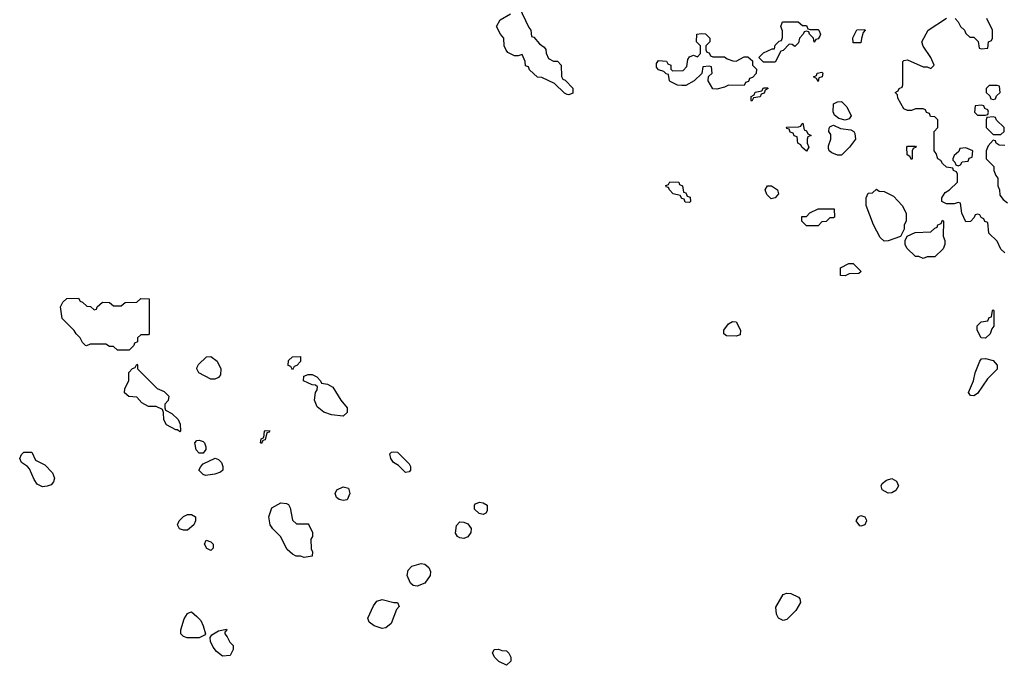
# Model space of a CAD drawing. Header units: inches. Extents: x 2710684 to 2828758, y 857022 to 965663.
# Tile 18 of 256: x 2721928 to 2726987, y 873928 to 877244. Entities that reach past the tile are written whole.
import ezdxf

# ---------------------------------------------------------------- set-up
doc = ezdxf.new("R2010")
doc.units = ezdxf.units.IN
doc.header["$MEASUREMENT"] = 0
doc.layers.add('C7827', color=7, linetype='Continuous')

msp = doc.modelspace()

# ---------------------------------------------------------------- linework, layer by layer
at = {"layer": 'C7827', "color": 4, "elevation": 16}
for points in [[(2724492.7, 877312.7), (2724543.6, 877203.6), (2724554, 877190), (2724558, 877158), (2724570, 877154), (2724599.6, 877119.6), (2724623.6, 877103.6), (2724631.6, 877091.6), (2724632.7, 877072.7), (2724644.7, 877044.7), (2724670, 877032), (2724690.9, 877030.9), (2724710.9, 877010.9), (2724712.7, 876952.7), (2724718, 876938), (2724730, 876934), (2724770, 876892), (2724770, 876866), (2724750, 876858), (2724740.4, 876860.4), (2724727.3, 876867.3), (2724676.4, 876916.4), (2724610, 876948), (2724588.4, 876948.4), (2724547.3, 876987.3), (2724542, 877002), (2724527.3, 877007.3), (2724526, 877030), (2724510, 877066), (2724490, 877058), (2724470, 877058), (2724436.4, 877076.4), (2724427.3, 877087.3), (2724418, 877110), (2724415.3, 877150), (2724398, 877170), (2724378, 877210), (2724396.4, 877243.6), (2724450, 877274)], [(2726990, 876046), (2726970, 876066), (2726950, 876106), (2726907.3, 876147.3), (2726902, 876202), (2726887.3, 876207.3), (2726882, 876222), (2726867.3, 876227.3), (2726862, 876242), (2726850, 876246), (2726838, 876242), (2726832.7, 876227.3), (2726812.7, 876207.3), (2726790, 876206), (2726768, 876250), (2726762, 876302), (2726750, 876306), (2726730, 876298), (2726690, 876298), (2726666, 876310), (2726666, 876330), (2726683.1, 876356.9), (2726706, 876370), (2726746, 876410), (2726746, 876450), (2726742, 876462), (2726726, 876470), (2726722, 876482), (2726690, 876486), (2726670, 876506), (2726660.4, 876520.4), (2726646, 876530), (2726636.4, 876556.4), (2726626, 876570), (2726626, 876670), (2726646, 876690), (2726646, 876730), (2726630, 876746), (2726607.3, 876747.3), (2726602, 876762), (2726587.3, 876767.3), (2726582, 876782), (2726570, 876786), (2726530, 876786), (2726510, 876778), (2726490, 876778), (2726470, 876786), (2726440.4, 876840.4), (2726438, 876858), (2726426, 876870), (2726442, 876878), (2726446, 876890), (2726462, 876898), (2726466, 876910), (2726466, 877030), (2726470, 877034), (2726490, 877038), (2726570, 877002), (2726590, 877002), (2726610, 876994), (2726626, 877010), (2726608.7, 877050), (2726570, 877108), (2726564, 877130), (2726595.3, 877190), (2726690, 877251.3)], [(2726734, 877250), (2726750, 877234), (2726762, 877210), (2726782, 877190), (2726790, 877174), (2726810, 877154), (2726830, 877154), (2726852.7, 877132.7), (2726858, 877098), (2726870, 877094), (2726902, 877098), (2726906, 877130), (2726922, 877138), (2726926, 877150), (2726926, 877190), (2726898, 877250)], [(2726990, 876598), (2726960.4, 876600.4), (2726946, 876610), (2726942, 876622), (2726930, 876626), (2726903.6, 876596.4), (2726894, 876570), (2726894, 876530), (2726934, 876490), (2726934, 876470), (2726943.6, 876443.6), (2726954, 876430), (2726954, 876390), (2726962, 876370), (2726963.6, 876343.6), (2726981, 876321), (2727003.6, 876303.6)]]:
    msp.add_lwpolyline(points, dxfattribs=at)
for points in [[(2725950, 877214), (2725970, 877214), (2725978, 877198), (2725990, 877194), (2726030, 877194), (2726034, 877190), (2726042, 877170), (2726039.6, 877160.4), (2726030, 877146), (2726018, 877142), (2726010, 877128), (2726006, 877150), (2725986, 877170), (2725982, 877182), (2725970, 877186), (2725958, 877182), (2725954, 877170), (2725934, 877150), (2725930, 877126), (2725910, 877106), (2725896.4, 877116.4), (2725882, 877118), (2725850, 877086), (2725838, 877082), (2725810, 877026), (2725750, 877026), (2725726, 877050), (2725750, 877074), (2725794, 877094), (2725806, 877094), (2725810, 877114), (2725830, 877134), (2725842, 877138), (2725847.3, 877152.7), (2725847.3, 877187.3), (2725838, 877210), (2725847.3, 877232.7), (2725927.3, 877232.7)], [(2726210, 877126), (2726208.4, 877151.6), (2726228.7, 877191.3), (2726270, 877194), (2726272, 877190), (2726262, 877178), (2726252.7, 877147.3), (2726250, 877126)], [(2725490, 877054), (2725550, 877054), (2725563.6, 877043.6), (2725592.7, 877032.7), (2725610, 877032), (2725650, 877054), (2725670, 877054), (2725692.7, 877032.7), (2725694, 877010), (2725714, 876990), (2725712.7, 876967.3), (2725692.7, 876947.3), (2725678, 876942), (2725672.7, 876927.3), (2725658, 876922), (2725650, 876906), (2725570, 876908), (2725550, 876898), (2725510, 876888), (2725488.9, 876888.9), (2725466, 876930), (2725467.3, 876952.7), (2725486, 876970), (2725482, 877002), (2725470, 877006), (2725438, 877002), (2725432.7, 876967.3), (2725394, 876930), (2725350, 876906), (2725330, 876906), (2725308.4, 876908.4), (2725270, 876926), (2725266, 876930), (2725262, 876962), (2725250, 876966), (2725238, 876978), (2725210, 876986), (2725200.4, 877000.4), (2725200.4, 877019.6), (2725210, 877034), (2725251.6, 877031.6), (2725258, 877018), (2725274, 877010), (2725274, 876990), (2725282, 876982), (2725336.4, 876983.6), (2725356.4, 877003.6), (2725360.4, 877039.6), (2725370, 877054), (2725390, 877062), (2725410, 877054), (2725426, 877070), (2725426, 877110), (2725406, 877130), (2725408, 877170), (2725430, 877174), (2725451.6, 877171.6), (2725474, 877150), (2725474, 877130), (2725454, 877110), (2725454, 877090), (2725458, 877078), (2725470, 877074), (2725478, 877058)], [(2726030, 876926), (2726022, 876942), (2726006, 876950), (2726022, 876958), (2726026, 876970), (2726050, 876974), (2726054, 876970), (2726052, 876950), (2726034, 876946)], [(2725690, 876826), (2725686, 876830), (2725686, 876850), (2725702, 876858), (2725707.3, 876872.7), (2725742, 876878), (2725750, 876894), (2725770, 876894), (2725774, 876890), (2725758, 876882), (2725752.7, 876867.3), (2725738, 876862), (2725732.7, 876847.3), (2725698, 876842)], [(2726950, 876906), (2726910, 876906), (2726894, 876890), (2726894, 876870), (2726912.7, 876852.7), (2726918, 876838), (2726930, 876834), (2726942, 876838), (2726947.3, 876852.7), (2726966, 876870), (2726962, 876902)], [(2726170, 876728.7), (2726137.2, 876737.2), (2726114, 876754), (2726108.4, 876771.6), (2726108.7, 876811.3), (2726130, 876822), (2726150, 876824.7), (2726177.3, 876797.3), (2726201, 876750), (2726190, 876735.3)], [(2726870, 876806), (2726838, 876802), (2726834, 876770), (2726850, 876754), (2726890, 876754), (2726902, 876758), (2726906, 876770), (2726902, 876782), (2726887.3, 876787.3), (2726882, 876802)], [(2726930, 876746), (2726898, 876742), (2726894, 876730), (2726894, 876690), (2726930, 876654), (2726970, 876654), (2726986, 876670), (2726986, 876690), (2726947.3, 876727.3), (2726942, 876742)], [(2725970, 876568.7), (2725946, 876590), (2725942, 876602), (2725926, 876610), (2725922, 876642), (2725907.3, 876647.3), (2725902, 876662), (2725887.3, 876667.3), (2725882, 876682), (2725870, 876686), (2725867.3, 876692.7), (2725930, 876694), (2725942, 876698), (2725946, 876710), (2725952.7, 876712.7), (2725958, 876678), (2725970, 876674), (2725978, 876658), (2725994, 876650), (2725978, 876642), (2725974, 876630), (2725974, 876610), (2725982, 876590)], [(2726130, 876548), (2726100.2, 876560.2), (2726088, 876570), (2726083.1, 876583.1), (2726083.1, 876596.9), (2726095.3, 876630), (2726095.3, 876655.3), (2726086, 876670), (2726087.3, 876687.3), (2726090, 876694), (2726100.4, 876699.6), (2726110, 876702), (2726146, 876686), (2726198.8, 876678.8), (2726214, 876670), (2726219.6, 876659.6), (2726222, 876630), (2726192, 876590), (2726150, 876548)], [(2726510, 876526), (2726502, 876542), (2726488, 876550), (2726486, 876590), (2726490, 876594), (2726530, 876594), (2726534, 876590), (2726518, 876582), (2726514, 876570), (2726514, 876530)], [(2726790, 876586), (2726758, 876582), (2726752.7, 876567.3), (2726730, 876546), (2726722, 876530), (2726722, 876522), (2726732.7, 876512.7), (2726738, 876498), (2726750, 876494), (2726762, 876498), (2726770, 876514), (2726802, 876518), (2726807.3, 876532.7), (2726822, 876538), (2726826, 876570)], [(2725370, 876306), (2725347.3, 876307.3), (2725342, 876322), (2725330, 876326), (2725322, 876342), (2725286, 876350), (2725266, 876370), (2725262, 876382), (2725250, 876386), (2725248, 876392), (2725262, 876398), (2725268.4, 876411.6), (2725314, 876410), (2725318, 876398), (2725334, 876390), (2725338, 876358), (2725350, 876354), (2725358, 876338), (2725372.7, 876332.7), (2725374, 876310)], [(2725790, 876324), (2725766.8, 876346.8), (2725759, 876370), (2725770, 876391.3), (2725790.7, 876390.7), (2725821, 876370), (2725826, 876350), (2725810, 876329)], [(2726370, 876106), (2726350, 876126), (2726315.3, 876190), (2726278, 876290), (2726278, 876330), (2726287.3, 876352.7), (2726310, 876354), (2726330, 876374), (2726343.6, 876363.6), (2726370, 876362), (2726416.9, 876336.9), (2726462, 876290), (2726482, 876250), (2726482, 876210), (2726472, 876190), (2726472, 876168), (2726454, 876130), (2726390, 876108)], [(2725970, 876186), (2725946, 876210), (2725947.3, 876232.7), (2725970, 876234), (2725988.4, 876251.6), (2726030, 876272), (2726112.7, 876272.7), (2726114, 876230), (2726110, 876226), (2726090, 876226), (2726071.6, 876208.4), (2726050, 876206), (2726030, 876186)], [(2726570, 876018), (2726547.3, 876027.3), (2726530, 876028), (2726486, 876070), (2726478, 876090), (2726478, 876110), (2726487.3, 876132.7), (2726528.4, 876151.6), (2726610, 876154), (2726630, 876174), (2726642, 876178), (2726646, 876190), (2726662, 876198), (2726670, 876214), (2726674, 876210), (2726672.7, 876132.7), (2726682, 876110), (2726682, 876090), (2726672.7, 876067.3), (2726630, 876026), (2726590, 876026)], [(2726170, 875928), (2726146, 875930), (2726146, 875970), (2726188.4, 875991.6), (2726210, 875992), (2726252, 875950), (2726239.6, 875940.4), (2726190, 875938)], [(2722310, 875754), (2722322, 875758), (2722326, 875770), (2722352.7, 875792.7), (2722390, 875792), (2722410, 875774), (2722450, 875774), (2722470, 875792), (2722530, 875794), (2722550, 875812), (2722594, 875810), (2722594, 875630), (2722590, 875626), (2722550, 875626), (2722534, 875610), (2722534, 875590), (2722518, 875582), (2722514, 875570), (2722490, 875546), (2722430, 875546), (2722410, 875566), (2722390, 875566), (2722370, 875578), (2722290, 875578), (2722271.6, 875568.4), (2722266, 875570), (2722250, 875586), (2722238, 875610), (2722218, 875630), (2722208.4, 875648.4), (2722146, 875710), (2722138, 875770), (2722150, 875794), (2722170, 875812), (2722230, 875814), (2722238, 875798), (2722250, 875794), (2722272.7, 875772.7), (2722291.6, 875771.6)], [(2726890, 875608), (2726868, 875610), (2726848, 875650), (2726848.4, 875671.6), (2726868.4, 875691.6), (2726902, 875698), (2726910, 875714), (2726922, 875718), (2726926, 875750), (2726930, 875754), (2726934, 875750), (2726934, 875670), (2726923.6, 875656.4), (2726914, 875630)], [(2725610, 875618), (2725560.4, 875620.4), (2725546, 875630), (2725546, 875650), (2725570, 875682), (2725590, 875694), (2725610, 875692), (2725632, 875650), (2725630, 875626)], [(2722750, 875128), (2722738, 875138), (2722730, 875138), (2722683.1, 875163.1), (2722668.9, 875188.9), (2722667.3, 875227.3), (2722662, 875242), (2722630, 875258), (2722590, 875258), (2722556.4, 875276.4), (2722530, 875306), (2722488.4, 875308.4), (2722467.3, 875327.3), (2722468, 875350), (2722488, 875390), (2722488.4, 875431.6), (2722507.3, 875452.7), (2722522, 875458), (2722530, 875474), (2722534, 875470), (2722534, 875450), (2722634, 875350), (2722670, 875334), (2722694, 875310), (2722691.6, 875288.4), (2722674, 875270), (2722674, 875250), (2722678, 875238), (2722710, 875222), (2722742, 875190), (2722752.7, 875167.3), (2722754, 875130)], [(2722910, 875398), (2722848, 875430), (2722838, 875450), (2722840.4, 875459.6), (2722847.3, 875472.7), (2722887.3, 875512.7), (2722910, 875514), (2722942, 875490), (2722962, 875450), (2722959.6, 875420.4), (2722950, 875406), (2722930, 875398)], [(2723330, 875446), (2723322, 875462), (2723308, 875468), (2723310, 875494), (2723330, 875512), (2723370, 875514), (2723371.6, 875488.4), (2723352.7, 875467.3), (2723338, 875462)], [(2726830, 875312.7), (2726813.6, 875313.6), (2726802.7, 875330), (2726828.7, 875390), (2726838, 875430), (2726862, 875490), (2726870, 875502), (2726890, 875504.7), (2726930, 875494), (2726950.3, 875470.4), (2726950.3, 875449.7), (2726901.1, 875398.9), (2726850, 875324.5)], [(2723590, 875208), (2723530, 875215.3), (2723490, 875228.7), (2723456.4, 875256.4), (2723442, 875290), (2723448, 875330), (2723456.4, 875343.6), (2723458, 875358), (2723447.3, 875367.3), (2723430, 875368), (2723386, 875390), (2723387.3, 875412.7), (2723410, 875422), (2723430, 875422), (2723454, 875410), (2723474, 875390), (2723478, 875378), (2723510, 875372), (2723536.9, 875356.9), (2723578, 875290), (2723611.3, 875250), (2723610, 875226)], [(2723170, 875068), (2723166, 875070), (2723168.4, 875091.6), (2723182, 875098), (2723186, 875130), (2723190, 875134), (2723212.7, 875132.7), (2723210, 875126), (2723198, 875122), (2723190, 875086), (2723178, 875082)], [(2722850, 875018), (2722834.6, 875034.6), (2722828, 875070), (2722838, 875082), (2722850, 875084.7), (2722870, 875078), (2722878, 875070), (2722884.7, 875050), (2722883.6, 875036.4), (2722870, 875018)], [(2722044.7, 874844.7), (2722018, 874858), (2722002, 874882), (2721978, 874938), (2721968, 874950), (2721938, 874970), (2721928, 874990), (2721938, 875010), (2721950, 875022), (2721990, 875022), (2722010, 874982), (2722057.3, 874957.3), (2722097.3, 874917.3), (2722106, 874890), (2722101, 874870), (2722090, 874855.3), (2722070, 874848.7)], [(2723910, 874918), (2723874.6, 874954.6), (2723849.3, 874969.3), (2723835.3, 874990), (2723830, 875014), (2723838, 875022), (2723850, 875024.7), (2723870, 875022), (2723930, 874962), (2723936, 874950), (2723936, 874930), (2723930, 874922)], [(2722883.1, 874903.1), (2722870, 874908), (2722848.9, 874931.1), (2722858, 874950), (2722870, 874962), (2722931.6, 874991.6), (2722950, 874984.7), (2722964.7, 874970), (2722971.3, 874950), (2722971.3, 874930), (2722959.8, 874920.2), (2722930, 874909)], [(2726390, 874812.7), (2726359, 874830), (2726354, 874850), (2726359, 874861), (2726380.9, 874879.1), (2726410, 874887.3), (2726433.8, 874873.8), (2726443.8, 874850), (2726430, 874825.1), (2726410, 874814.5)], [(2723590, 874774), (2723570, 874779), (2723555.3, 874790), (2723549, 874810), (2723558, 874830), (2723590, 874844.7), (2723618, 874838), (2723624.7, 874810), (2723610, 874778)], [(2723350, 874654), (2723410, 874654), (2723414, 874650), (2723432, 874610), (2723432, 874590), (2723424.7, 874575.3), (2723426, 874526), (2723432, 874510), (2723430, 874488), (2723390, 874482), (2723370, 874488.7), (2723348.9, 874488.9), (2723330, 874498), (2723303.1, 874523.1), (2723268, 874590), (2723228.9, 874628.9), (2723215.3, 874650), (2723208, 874690), (2723223.1, 874736.9), (2723270, 874762), (2723299.6, 874759.6), (2723310, 874754), (2723316.9, 874736.9), (2723330, 874674)], [(2724310, 874702.9), (2724288, 874708), (2724265.2, 874730), (2724264, 874750), (2724270, 874758), (2724290, 874766), (2724310, 874762.8), (2724330.6, 874750.6), (2724330, 874722), (2724322.8, 874710)], [(2722770, 874622), (2722749.1, 874629.1), (2722738, 874650), (2722748, 874670), (2722770, 874692), (2722790, 874702), (2722810, 874702), (2722832, 874690), (2722832, 874670), (2722822, 874650), (2722790, 874622)], [(2724210, 874578.7), (2724190, 874582.9), (2724177.2, 874590), (2724166.8, 874606.8), (2724173.2, 874646.8), (2724190, 874664.7), (2724210, 874662.8), (2724230, 874654), (2724247.3, 874630), (2724246, 874610), (2724230, 874587.6)], [(2726250, 874642), (2726244, 874644), (2726226, 874670), (2726238, 874690), (2726250, 874698), (2726270, 874691), (2726276.8, 874676.8), (2726278.8, 874670), (2726270, 874649)], [(2722910, 874518), (2722890, 874528), (2722878, 874550), (2722886, 874570), (2722910, 874562), (2722922, 874550), (2722922, 874530)], [(2723970, 874334.7), (2723950, 874338), (2723936, 874350), (2723919.3, 874390), (2723924.1, 874415.9), (2723943.2, 874436.8), (2723990, 874451), (2724010, 874446.8), (2724030, 874431), (2724039.3, 874410), (2724037.6, 874390), (2724010, 874349.7)], [(2723790, 874117.4), (2723749, 874130), (2723724, 874150), (2723717.2, 874170), (2723746, 874234), (2723763.2, 874256.8), (2723790, 874266), (2723850.7, 874250.7), (2723870, 874250.6), (2723878, 874230), (2723864.9, 874215.1), (2723837.5, 874142.5), (2723810, 874120.5)], [(2725850, 874158), (2725826, 874170), (2725816, 874190), (2725813.2, 874226.8), (2725850, 874291.3), (2725870, 874298.8), (2725890, 874297.3), (2725930, 874278.8), (2725936.3, 874270), (2725939.3, 874250), (2725916.4, 874210), (2725870, 874162.9)], [(2722850, 874068.7), (2722789.1, 874069.1), (2722770, 874075.3), (2722755.3, 874090), (2722755.3, 874110), (2722773.6, 874166.4), (2722790, 874194), (2722800.4, 874199.6), (2722810, 874202), (2722838.5, 874178.5), (2722858, 874158), (2722870.7, 874130.7), (2722882, 874090), (2722878, 874082)], [(2722970, 873975.3), (2722938.6, 873998.6), (2722921.5, 874021.5), (2722908, 874050), (2722906, 874070), (2722915.3, 874084.7), (2722950, 874104.7), (2722990, 874114), (2722992, 874110), (2722982, 874098), (2722982, 874090), (2722994.8, 874074.8), (2723007.5, 874047.5), (2723024.7, 874030), (2723024.7, 874010), (2723010, 873978)], [(2724430, 873928), (2724390, 873948), (2724368.9, 873968.9), (2724358, 873990), (2724366, 874010), (2724388.4, 874011.6), (2724404.7, 874004.7), (2724430, 874002), (2724442, 873990), (2724452, 873970), (2724452, 873950)]]:
    msp.add_lwpolyline(points, close=True, dxfattribs=at)

doc.saveas('drawing.dxf')
